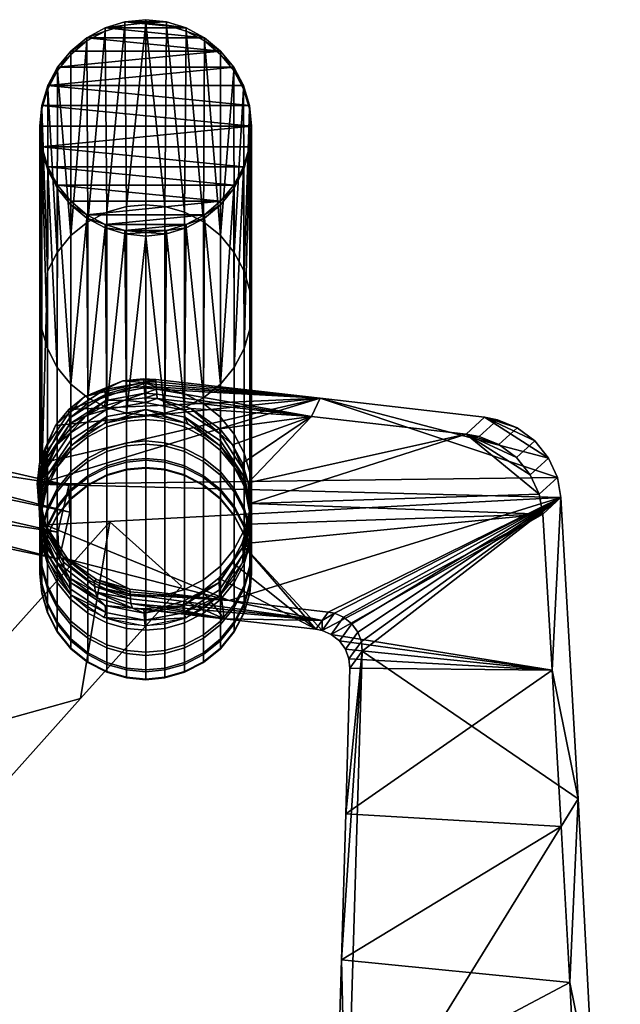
# Model space of a CAD drawing. Header units: millimetres. Extents: x -290 to 290, y -257 to 271.
# Tile 90 of 90: x 224 to 286, y 145 to 248. Entities that reach past the tile are written whole.
import ezdxf

# ---------------------------------------------------------------- set-up
doc = ezdxf.new("R2010")
doc.units = ezdxf.units.MM
for name, color, linetype in [('nozky', 250, 'Continuous'), ('podnoz', 7, 'Continuous'), ('podrucky', 251, 'Continuous')]:
    doc.layers.add(name, color=color, linetype=linetype)

msp = doc.modelspace()

# ---------------------------------------------------------------- meshes
at = {"layer": 'nozky'}
mesh = msp.add_polyface(dxfattribs=at)
corners = [(226.21, 238.66), (226.21, 238.32, 3), (226.83, 240.38, 3), (226.83, 240.72), (227.84, 242.28, 3), (226, 236.5), (226, 236.15, 3), (229.21, 243.97, 3), (227.84, 242.63), (230.88, 245.7), (230.88, 245.36, 3), (232.78, 246.38, 3), (234.84, 247.36), (234.84, 247.01, 3), (237, 247.23, 3), (232.78, 246.72), (229.21, 244.31), (230.88, 226.95, 3), (229.21, 228.34, 3), (230.88, 227.3), (229.21, 228.69), (227.84, 230.03, 3), (227.84, 230.37), (226.83, 231.93, 3), (226.83, 232.28), (226.21, 233.99, 3), (226.21, 234.34), (237, 247.57), (247.17, 232.28), (246.16, 230.37), (226.83, 232.28), (247.79, 234.34), (226.21, 234.34), (241.22, 246.72), (232.78, 246.72), (234.84, 247.36), (243.12, 245.7), (230.88, 245.7), (244.79, 244.31), (229.21, 244.31), (227.84, 242.63), (246.16, 242.63), (226.83, 240.72), (248, 236.5), (226, 236.5), (226.21, 238.66), (230.88, 227.3), (243.12, 227.3), (232.78, 226.28), (227.84, 230.37), (229.21, 228.69), (244.79, 228.69)]
mesh.append_faces([[corners[k] for k in face] for face in [(0, 1, 2, 2), (3, 2, 4, 4), (5, 6, 1, 1), (7, 8, 4, 4), (9, 10, 11, 11), (12, 13, 14, 14), (13, 15, 11, 11), (10, 16, 7, 7), (17, 18, 19, 19), (20, 18, 21, 21), (22, 21, 23, 23), (24, 23, 25, 25), (6, 26, 25, 25), (2, 3, 0, 0), (8, 3, 4, 4), (8, 7, 16, 16), (10, 9, 16, 16), (15, 13, 12, 12), (27, 12, 14, 14), (11, 15, 9, 9), (18, 20, 19, 19), (6, 5, 26, 26), (24, 25, 26, 26), (23, 24, 22, 22), (21, 22, 20, 20), (1, 0, 5, 5), (28, 29, 30, 30), (31, 28, 32, 32), (33, 34, 35, 35), (34, 36, 37, 37), (38, 39, 37, 37), (40, 41, 42, 42), (38, 40, 39, 39), (43, 44, 45, 45), (46, 47, 48, 48), (49, 30, 29, 29), (50, 49, 51, 51), (28, 30, 32, 32), (43, 32, 44, 44)]])
mesh = msp.add_polyface(dxfattribs=at)
corners = [(247.79, 238.32, 3), (248, 236.15, 3), (248, 236.5), (247.17, 240.38, 3), (247.79, 238.66), (244.79, 243.97, 3), (246.16, 242.28, 3), (246.16, 242.63), (241.22, 246.38, 3), (243.12, 245.36, 3), (243.12, 245.7), (244.79, 244.31), (239.16, 247.01, 3), (239.16, 247.36), (237, 247.23, 3), (247.17, 240.72), (246.16, 230.03, 3), (244.79, 228.34, 3), (244.79, 228.69), (246.16, 230.37), (247.17, 231.93, 3), (247.17, 232.28), (247.79, 233.99, 3), (247.79, 234.34), (243.12, 227.3), (243.12, 226.95, 3), (241.22, 246.72), (237, 247.57), (247.17, 240.72), (247.79, 238.66), (226.83, 240.72), (226.21, 234.34), (248, 236.5), (247.79, 234.34), (246.16, 242.63), (232.78, 246.72), (241.22, 246.72), (243.12, 245.7), (244.79, 244.31), (230.88, 245.7), (227.84, 242.63), (226.21, 238.66), (244.79, 228.69), (227.84, 230.37), (246.16, 230.37), (243.12, 227.3), (230.88, 227.3), (234.84, 247.36), (239.16, 247.36), (229.21, 228.69), (237, 247.57)]
mesh.append_faces([[corners[k] for k in face] for face in [(0, 1, 2, 2), (3, 0, 4, 4), (5, 6, 7, 7), (8, 9, 10, 10), (9, 5, 11, 11), (12, 13, 14, 14), (6, 3, 15, 15), (16, 17, 18, 18), (19, 20, 16, 16), (20, 21, 22, 22), (22, 23, 1, 1), (24, 17, 25, 25), (26, 12, 8, 8), (4, 15, 3, 3), (7, 6, 15, 15), (5, 7, 11, 11), (0, 2, 4, 4), (27, 14, 13, 13), (11, 10, 9, 9), (26, 8, 10, 10), (13, 12, 26, 26), (21, 20, 19, 19), (23, 22, 21, 21), (1, 23, 2, 2), (19, 16, 18, 18), (24, 18, 17, 17), (28, 29, 30, 30), (31, 32, 33, 33), (28, 30, 34, 34), (35, 36, 37, 37), (37, 38, 39, 39), (34, 40, 38, 38), (32, 41, 29, 29), (42, 43, 44, 44), (45, 46, 42, 42), (36, 47, 48, 48), (41, 30, 29, 29), (46, 49, 42, 42), (48, 47, 50, 50)]])
mesh = msp.add_polyface(dxfattribs=at)
corners = [(237, 225.43), (239.16, 225.3, 3), (237, 225.08, 3), (239.16, 225.64), (241.22, 225.93, 3), (234.84, 225.3, 3), (234.84, 225.64), (232.78, 225.93, 3), (230.88, 226.95, 3), (232.78, 226.28), (241.22, 226.28), (243.12, 226.95, 3), (243.12, 227.3), (230.88, 227.3), (241.22, 226.28), (239.16, 225.64), (234.84, 225.64), (237, 225.43), (243.12, 227.3), (232.78, 226.28), (196.79, -226.48), (195.77, -228.45), (195.77, -228.45, 3), (196.79, -226.48, 3), (199.98, -223.29), (198.22, -224.72), (198.22, -224.72, 3), (199.98, -223.29, 3), (204, -221.68), (201.95, -222.27), (201.95, -222.27, 3), (204, -221.68, 3), (208, -221.68), (206, -221.5), (206, -221.5, 3), (208, -221.68, 3), (212.02, -223.29), (210.05, -222.27), (210.05, -222.27, 3), (212.02, -223.29, 3), (215.21, -226.48), (213.78, -224.72), (213.78, -224.72, 3), (215.21, -226.48, 3), (216.23, -228.45), (216.23, -228.45, 3), (215.21, -226.48), (216.23, -228.45), (216.82, -230.5), (210.05, -222.27), (213.78, -224.72), (201.95, -222.27), (212.02, -223.29), (208, -221.68), (204, -221.68), (206, -221.5), (198.22, -224.72), (199.98, -223.29), (195.77, -228.45), (195.18, -230.5), (196.79, -226.48)]
mesh.append_faces([[corners[k] for k in face] for face in [(0, 1, 2, 2), (3, 4, 1, 1), (0, 2, 5, 5), (6, 5, 7, 7), (8, 9, 7, 7), (4, 10, 11, 11), (1, 0, 3, 3), (12, 11, 10, 10), (3, 10, 4, 4), (7, 9, 6, 6), (8, 13, 9, 9), (5, 6, 0, 0), (14, 15, 16, 16), (15, 17, 16, 16), (18, 14, 19, 19), (19, 14, 16, 16), (20, 21, 22, 23), (24, 25, 26, 27), (28, 29, 30, 31), (29, 24, 27, 30), (25, 20, 23, 26), (32, 33, 34, 35), (36, 37, 38, 39), (37, 32, 35, 38), (40, 41, 42, 43), (44, 40, 43, 45), (41, 36, 39, 42), (33, 28, 31, 34), (46, 47, 48, 48), (49, 50, 46, 46), (49, 46, 51, 51), (49, 52, 50, 50), (51, 53, 49, 49), (54, 55, 53, 53), (51, 56, 57, 57), (56, 51, 58, 58), (58, 51, 59, 59), (60, 56, 58, 58), (54, 53, 51, 51)]])
at = {"layer": 'podnoz'}
mesh = msp.add_polyface(dxfattribs=at)
corners = [(232.95, 203, 567.36), (230.98, 201.98, 567.43), (230.98, 204.67, 601.15), (232.95, 205.68, 601.05), (235, 203.58, 567.33), (235, 206.27, 601), (237, 203.77, 567.31), (237, 206.45, 600.98), (237, 201.95, 533.58), (235, 201.77, 533.59), (232.95, 205.23, 364.79), (230.98, 204.21, 364.7), (230.98, 201.65, 398.43), (232.95, 202.67, 398.49), (235, 205.82, 364.84), (235, 203.26, 398.53), (230.98, 207.65, 331.05), (229.22, 206.23, 330.89), (229.22, 202.79, 364.58), (235, 209.25, 331.24), (232.95, 208.66, 331.17), (227.79, 204.48, 330.69), (227.79, 201.04, 364.42), (229.22, 225.13, 166.76), (227.79, 223.38, 166.56), (230.98, 226.55, 166.92), (235, 228.15, 167.11), (232.95, 227.56, 167.04), (226.83, 240.38, 3), (226.77, 221.42, 166.33), (230.88, 245.36, 3), (232.78, 246.38, 3), (227.84, 242.28, 3), (234.84, 247.01, 3), (229.21, 243.97, 3), (237, 247.23, 3), (232.78, 225.93, 3), (232.95, 207.24, 164.7), (230.98, 208.25, 164.82), (230.88, 226.95, 3), (229.22, 209.67, 164.98), (227.79, 211.42, 165.18), (227.84, 230.03, 3), (234.84, 225.3, 3), (235, 206.65, 164.63), (237, 225.08, 3), (229.21, 228.34, 3), (226.83, 231.93, 3)]
mesh.append_faces([[corners[k] for k in face] for face in [(0, 1, 2, 3), (4, 0, 3, 5), (6, 4, 5, 7), (8, 9, 4, 6), (10, 11, 12, 13), (14, 10, 13, 15), (11, 16, 17, 18), (14, 19, 20, 10), (10, 20, 16, 11), (18, 17, 21, 22), (17, 23, 24, 21), (16, 25, 23, 17), (19, 26, 27, 20), (20, 27, 25, 16), (28, 29, 24, 24), (30, 23, 25, 25), (31, 25, 27, 27), (23, 32, 24, 24), (26, 33, 27, 27), (32, 28, 24, 24), (34, 32, 23, 23), (25, 31, 30, 30), (31, 27, 33, 33), (26, 35, 33, 33), (34, 23, 30, 30), (36, 37, 38, 38), (39, 38, 40, 40), (41, 42, 40, 40), (37, 43, 44, 44), (45, 44, 43, 43), (43, 37, 36, 36), (36, 38, 39, 39), (40, 42, 46, 46), (46, 39, 40, 40), (41, 47, 42, 42)]])
mesh = msp.add_polyface(dxfattribs=at)
corners = [(237, 209.43, 331.26), (237, 228.33, 167.13), (235, 228.15, 167.11), (235, 209.25, 331.24), (241.05, 208.66, 331.17), (241.05, 227.56, 167.04), (239, 228.15, 167.11), (239, 209.25, 331.24), (243.02, 207.65, 331.05), (243.02, 226.55, 166.92), (237, 247.23, 3), (239.16, 247.01, 3), (241.22, 246.38, 3), (244.78, 206.23, 330.89), (244.78, 225.13, 166.76), (246.21, 204.48, 330.69), (246.21, 223.38, 166.56), (246.16, 242.28, 3), (247.79, 238.32, 3), (247.23, 221.42, 166.33), (247.82, 219.39, 166.1), (248, 236.15, 3), (248, 217.4, 165.87), (247.17, 240.38, 3), (243.12, 245.36, 3), (247.82, 215.41, 165.64), (247.79, 233.99, 3), (246.16, 230.03, 3), (246.21, 211.42, 165.18), (244.78, 209.67, 164.98), (247.23, 213.38, 165.41), (247.17, 231.93, 3), (244.79, 228.34, 3), (244.79, 243.97, 3), (243.12, 226.95, 3), (243.02, 208.25, 164.82), (241.22, 225.93, 3), (241.05, 207.24, 164.7), (239.16, 225.3, 3), (237, 225.08, 3), (239, 206.65, 164.63)]
mesh.append_faces([[corners[k] for k in face] for face in [(0, 1, 2, 3), (4, 5, 6, 7), (8, 9, 5, 4), (7, 6, 1, 0), (10, 2, 1, 1), (11, 6, 5, 5), (12, 5, 9, 9), (13, 14, 9, 8), (6, 10, 1, 1), (14, 13, 15, 16), (17, 14, 16, 16), (18, 19, 20, 20), (21, 20, 22, 22), (19, 23, 16, 16), (14, 24, 9, 9), (21, 22, 25, 25), (26, 21, 25, 25), (21, 18, 20, 20), (27, 28, 29, 29), (30, 28, 31, 31), (32, 27, 29, 29), (28, 27, 31, 31), (30, 31, 26, 26), (26, 25, 30, 30), (11, 10, 6, 6), (5, 12, 11, 11), (17, 16, 23, 23), (18, 23, 19, 19), (24, 14, 33, 33), (17, 33, 14, 14), (12, 9, 24, 24), (34, 29, 35, 35), (36, 37, 38, 38), (39, 38, 40, 40), (34, 35, 36, 36), (34, 32, 29, 29)]])
mesh = msp.add_polyface(dxfattribs=at)
corners = [(226.77, 196.83, 567.78), (226.18, 194.79, 567.91), (226.18, 197.49, 601.81), (226.77, 199.53, 601.63), (227.79, 198.8, 567.65), (227.79, 201.49, 601.44), (226.77, 188.75, 568.32), (227.79, 186.78, 568.45), (227.79, 189.51, 602.56), (226.77, 191.47, 602.37), (226.18, 190.79, 568.18), (226.18, 193.51, 602.19), (226.77, 195.01, 533.87), (226.18, 192.96, 533.95), (227.79, 196.98, 533.79), (226.18, 188.96, 534.11), (226.77, 186.92, 534.2), (226.77, 194.06, 499.92), (226.18, 192.01, 499.95), (227.79, 196.03, 499.89), (226.18, 188.01, 500.01), (226.77, 185.96, 500.04), (226.77, 194, 465.97), (226.18, 191.95, 465.94), (227.79, 195.97, 465.99), (226.77, 194.81, 432.02), (226.18, 192.76, 431.94), (227.79, 196.78, 432.09), (226.18, 188.76, 431.8), (226.77, 186.72, 431.72), (226.77, 185.9, 465.88), (226.18, 187.95, 465.9), (226.77, 196.5, 398.1), (226.18, 194.46, 397.98), (227.79, 198.47, 398.23), (226.18, 190.47, 397.72), (226.77, 188.42, 397.6), (226.77, 199.07, 364.25), (226.18, 197.04, 364.06), (227.79, 201.04, 364.42), (226.77, 191.01, 363.53), (227.79, 189.05, 363.35), (227.79, 186.46, 397.47), (226.18, 193.05, 363.71), (227.79, 204.48, 330.69), (226.77, 202.52, 330.46), (226.18, 200.49, 330.23), (226.18, 196.51, 329.77), (226.77, 194.48, 329.54), (227.79, 192.52, 329.31), (226.77, 221.42, 166.33), (227.79, 223.38, 166.56), (226.21, 238.32, 3), (226.77, 213.38, 165.41), (227.79, 211.42, 165.18), (226.18, 215.41, 165.64), (226.83, 240.38, 3), (226.83, 231.93, 3), (226.21, 233.99, 3)]
mesh.append_faces([[corners[k] for k in face] for face in [(0, 1, 2, 3), (4, 0, 3, 5), (6, 7, 8, 9), (10, 6, 9, 11), (12, 13, 1, 0), (14, 12, 0, 4), (15, 16, 6, 10), (17, 18, 13, 12), (19, 17, 12, 14), (20, 21, 16, 15), (22, 23, 18, 17), (24, 22, 17, 19), (25, 26, 23, 22), (27, 25, 22, 24), (28, 29, 30, 31), (32, 33, 26, 25), (34, 32, 25, 27), (35, 36, 29, 28), (37, 38, 33, 32), (39, 37, 32, 34), (40, 41, 42, 36), (43, 40, 36, 35), (39, 44, 45, 37), (37, 45, 46, 38), (43, 47, 48, 40), (40, 48, 49, 41), (50, 46, 45, 45), (44, 51, 50, 45), (46, 50, 52, 52), (48, 53, 54, 49), (47, 55, 53, 48), (56, 52, 50, 50), (57, 54, 53, 53), (58, 53, 55, 55), (57, 53, 58, 58)]])
mesh = msp.add_polyface(dxfattribs=at)
corners = [(165.27, 205.92, 555.55), (165.32, 204.63, 534.59), (201.64, 198.3, 567.17), (227.99, 191.49, 554.61), (201.55, 200.29, 599.49), (227.87, 194.29, 599.93), (202.67, 205.16, 599.2), (201.55, 200.29, 599.49), (227.87, 194.29, 599.93), (228.99, 199.15, 599.63), (202.75, 203.17, 566.87), (201.64, 198.3, 567.17), (201.55, 200.29, 599.49), (202.67, 205.16, 599.2), (166.39, 210.79, 555.25), (165.27, 205.92, 555.55), (201.64, 198.3, 567.17), (202.75, 203.17, 566.87), (166.44, 209.5, 534.29), (165.32, 204.63, 534.59), (165.27, 205.92, 555.55), (166.39, 210.79, 555.25), (229.11, 196.36, 554.31), (227.99, 191.49, 554.61), (165.32, 204.63, 534.59), (166.44, 209.5, 534.29), (166.39, 210.79, 555.25), (202.75, 203.17, 566.87), (166.44, 209.5, 534.29), (229.11, 196.36, 554.31), (202.67, 205.16, 599.2), (228.99, 199.15, 599.63), (226.18, 194.79, 567.91), (226, 192.79, 568.05), (226, 195.5, 602), (226.18, 197.49, 601.81), (226.18, 190.79, 568.18), (226.18, 193.51, 602.19), (226.18, 192.96, 533.95), (226, 190.96, 534.03), (226.18, 188.96, 534.11), (226.18, 192.01, 499.95), (226, 190.01, 499.98), (226.18, 188.01, 500.01), (226.18, 191.95, 465.94), (226, 189.95, 465.92), (226.18, 187.95, 465.9), (226.18, 192.76, 431.94), (226, 190.76, 431.87), (226.18, 188.76, 431.8), (226.18, 194.46, 397.98), (226, 192.46, 397.85), (226.18, 190.47, 397.72), (226.18, 197.04, 364.06), (226, 195.04, 363.89), (226.18, 193.05, 363.71), (226.18, 200.49, 330.23), (226, 198.5, 330), (226.18, 196.51, 329.77), (226, 217.4, 165.87), (226.21, 238.32, 3), (226.18, 215.41, 165.64), (226, 236.15, 3), (226.21, 233.99, 3)]
mesh.append_faces([[corners[k] for k in face] for face in [(0, 1, 2, 2), (3, 2, 1, 1), (4, 2, 5, 5), (3, 5, 2, 2), (6, 7, 8, 9), (10, 11, 12, 13), (14, 15, 16, 17), (18, 19, 20, 21), (22, 23, 24, 25), (26, 27, 28, 28), (29, 28, 27, 27), (30, 31, 27, 27), (29, 27, 31, 31), (32, 33, 34, 35), (33, 36, 37, 34), (38, 39, 33, 32), (39, 40, 36, 33), (41, 42, 39, 38), (42, 43, 40, 39), (44, 45, 42, 41), (45, 46, 43, 42), (47, 48, 45, 44), (48, 49, 46, 45), (50, 51, 48, 47), (51, 52, 49, 48), (53, 54, 51, 50), (54, 55, 52, 51), (53, 56, 57, 54), (54, 57, 58, 55), (59, 57, 56, 56), (59, 56, 60, 60), (57, 59, 61, 58), (62, 59, 60, 60), (62, 61, 59, 59), (62, 63, 61, 61)]])
mesh = msp.add_polyface(dxfattribs=at)
corners = [(239, 203.58, 567.33), (237, 203.77, 567.31), (237, 206.45, 600.98), (239, 206.27, 601), (241.05, 203, 567.36), (241.05, 205.68, 601.05), (243.02, 201.98, 567.43), (243.02, 204.67, 601.15), (244.78, 200.55, 567.53), (244.78, 203.24, 601.28), (239, 201.77, 533.59), (237, 201.95, 533.58), (241.05, 201.18, 533.62), (243.02, 200.16, 533.66), (239, 200.83, 499.82), (237, 201.01, 499.82), (239, 201.57, 432.27), (237, 201.76, 432.28), (237, 200.95, 466.04), (239, 200.76, 466.04), (239, 203.26, 398.53), (237, 203.44, 398.54), (241.05, 202.67, 398.49), (241.05, 200.99, 432.25), (243.02, 201.65, 398.43), (243.02, 199.97, 432.21), (237, 206, 364.86), (235, 205.82, 364.84), (235, 203.26, 398.53), (239, 205.82, 364.84), (241.05, 205.23, 364.79), (243.02, 204.21, 364.7), (244.78, 202.79, 364.58), (244.78, 200.23, 398.34), (239, 209.25, 331.24), (237, 209.43, 331.26), (243.02, 207.65, 331.05), (241.05, 208.66, 331.17), (246.21, 201.04, 364.42), (246.21, 204.48, 330.69), (244.78, 206.23, 330.89), (247.23, 199.07, 364.25), (247.23, 202.52, 330.46), (235, 209.25, 331.24), (247.23, 221.42, 166.33), (246.21, 223.38, 166.56), (247.82, 200.49, 330.23), (247.82, 219.39, 166.1), (247.82, 196.51, 329.77), (247.82, 215.41, 165.64), (248, 217.4, 165.87), (248, 198.5, 330), (247.23, 194.48, 329.54), (247.23, 213.38, 165.41), (244.78, 190.77, 329.11), (244.78, 209.67, 164.98), (246.21, 211.42, 165.18), (246.21, 192.52, 329.31), (241.22, 225.93, 3), (243.02, 208.25, 164.82), (241.05, 207.24, 164.7), (237, 225.08, 3), (239, 206.65, 164.63), (237, 206.47, 164.61), (235, 206.65, 164.63), (239.16, 225.3, 3)]
mesh.append_faces([[corners[k] for k in face] for face in [(0, 1, 2, 3), (4, 0, 3, 5), (6, 4, 5, 7), (8, 6, 7, 9), (10, 11, 1, 0), (12, 10, 0, 4), (13, 12, 4, 6), (14, 15, 11, 10), (16, 17, 18, 19), (20, 21, 17, 16), (22, 20, 16, 23), (24, 22, 23, 25), (26, 27, 28, 21), (29, 26, 21, 20), (30, 29, 20, 22), (31, 30, 22, 24), (32, 31, 24, 33), (29, 34, 35, 26), (31, 36, 37, 30), (30, 37, 34, 29), (38, 39, 40, 32), (41, 42, 39, 38), (32, 40, 36, 31), (26, 35, 43, 27), (42, 44, 45, 39), (46, 47, 44, 42), (48, 49, 50, 51), (52, 53, 49, 48), (51, 50, 47, 46), (54, 55, 56, 57), (57, 56, 53, 52), (58, 59, 60, 60), (61, 62, 63, 63), (61, 63, 64, 64), (62, 65, 60, 60)]])
mesh = msp.add_polyface(dxfattribs=at)
corners = [(228.99, 199.15, 599.63), (227.87, 194.29, 599.93), (227.99, 191.49, 554.61), (229.11, 196.36, 554.31), (229.22, 200.55, 567.53), (227.79, 198.8, 567.65), (227.79, 201.49, 601.44), (229.22, 203.24, 601.28), (230.98, 201.98, 567.43), (230.98, 204.67, 601.15), (229.22, 198.73, 533.72), (227.79, 196.98, 533.79), (230.98, 200.16, 533.66), (232.95, 201.18, 533.62), (232.95, 203, 567.36), (235, 201.77, 533.59), (235, 203.58, 567.33), (229.22, 197.79, 499.87), (227.79, 196.03, 499.89), (230.98, 199.22, 499.85), (232.95, 200.24, 499.83), (235, 200.83, 499.82), (237, 201.01, 499.82), (237, 201.95, 533.58), (229.22, 197.73, 466.01), (227.79, 195.97, 465.99), (230.98, 199.15, 466.02), (232.95, 200.17, 466.04), (235, 200.76, 466.04), (237, 200.95, 466.04), (229.22, 198.54, 432.16), (227.79, 196.78, 432.09), (230.98, 199.97, 432.21), (232.95, 200.99, 432.25), (235, 201.57, 432.27), (237, 201.76, 432.28), (229.22, 200.23, 398.34), (227.79, 198.47, 398.23), (230.98, 201.65, 398.43), (232.95, 202.67, 398.49), (235, 203.26, 398.53), (237, 203.44, 398.54), (229.22, 202.79, 364.58), (227.79, 201.04, 364.42), (230.98, 204.21, 364.7), (227.79, 189.05, 363.35), (227.79, 192.52, 329.31), (229.22, 190.77, 329.11), (229.22, 187.29, 363.2), (230.98, 189.35, 328.95), (230.98, 185.87, 363.07), (232.95, 188.34, 328.83), (232.95, 207.24, 164.7), (235, 206.65, 164.63), (235, 187.75, 328.76), (230.98, 208.25, 164.82), (229.22, 209.67, 164.98), (227.79, 211.42, 165.18)]
mesh.append_faces([[corners[k] for k in face] for face in [(0, 1, 2, 3), (4, 5, 6, 7), (8, 4, 7, 9), (10, 11, 5, 4), (12, 10, 4, 8), (13, 12, 8, 14), (15, 13, 14, 16), (17, 18, 11, 10), (19, 17, 10, 12), (20, 19, 12, 13), (21, 20, 13, 15), (22, 21, 15, 23), (24, 25, 18, 17), (26, 24, 17, 19), (27, 26, 19, 20), (28, 27, 20, 21), (29, 28, 21, 22), (30, 31, 25, 24), (32, 30, 24, 26), (33, 32, 26, 27), (34, 33, 27, 28), (35, 34, 28, 29), (36, 37, 31, 30), (38, 36, 30, 32), (39, 38, 32, 33), (40, 39, 33, 34), (41, 40, 34, 35), (42, 43, 37, 36), (44, 42, 36, 38), (45, 46, 47, 48), (48, 47, 49, 50), (51, 52, 53, 54), (49, 55, 52, 51), (47, 56, 55, 49), (46, 57, 56, 47)]])
mesh = msp.add_polyface(dxfattribs=at)
corners = [(246.21, 198.8, 567.65), (244.78, 200.55, 567.53), (244.78, 203.24, 601.28), (246.21, 201.49, 601.44), (247.23, 196.83, 567.78), (247.23, 199.53, 601.63), (247.82, 194.79, 567.91), (247.82, 197.49, 601.81), (244.78, 198.73, 533.72), (243.02, 200.16, 533.66), (243.02, 201.98, 567.43), (246.21, 196.98, 533.79), (247.23, 195.01, 533.87), (241.05, 200.24, 499.83), (239, 200.83, 499.82), (239, 201.77, 533.59), (241.05, 201.18, 533.62), (243.02, 199.22, 499.85), (244.78, 197.79, 499.87), (246.21, 196.03, 499.89), (247.23, 194.06, 499.92), (239, 200.76, 466.04), (237, 200.95, 466.04), (237, 201.01, 499.82), (241.05, 200.17, 466.04), (243.02, 199.15, 466.02), (244.78, 197.73, 466.01), (246.21, 195.97, 465.99), (241.05, 200.99, 432.25), (239, 201.57, 432.27), (243.02, 199.97, 432.21), (244.78, 198.54, 432.16), (246.21, 196.78, 432.09), (247.23, 194.81, 432.02), (247.23, 194, 465.97), (244.78, 200.23, 398.34), (243.02, 201.65, 398.43), (246.21, 198.47, 398.23), (247.23, 196.5, 398.1), (246.21, 201.04, 364.42), (244.78, 202.79, 364.58), (247.23, 199.07, 364.25), (247.82, 197.04, 364.06), (247.82, 194.46, 397.98), (247.82, 200.49, 330.23), (247.23, 202.52, 330.46), (247.82, 193.05, 363.71), (247.82, 196.51, 329.77), (248, 198.5, 330), (248, 195.04, 363.89), (243.02, 189.35, 328.95), (243.02, 208.25, 164.82), (244.78, 209.67, 164.98), (244.78, 190.77, 329.11), (239, 187.75, 328.76), (239, 206.65, 164.63), (241.05, 207.24, 164.7), (241.05, 188.34, 328.83), (237, 187.57, 328.74), (237, 206.47, 164.61), (235, 187.75, 328.76), (235, 206.65, 164.63)]
mesh.append_faces([[corners[k] for k in face] for face in [(0, 1, 2, 3), (4, 0, 3, 5), (6, 4, 5, 7), (8, 9, 10, 1), (11, 8, 1, 0), (12, 11, 0, 4), (13, 14, 15, 16), (17, 13, 16, 9), (18, 17, 9, 8), (19, 18, 8, 11), (20, 19, 11, 12), (21, 22, 23, 14), (24, 21, 14, 13), (25, 24, 13, 17), (26, 25, 17, 18), (27, 26, 18, 19), (28, 29, 21, 24), (30, 28, 24, 25), (31, 30, 25, 26), (32, 31, 26, 27), (33, 32, 27, 34), (35, 36, 30, 31), (37, 35, 31, 32), (38, 37, 32, 33), (39, 40, 35, 37), (41, 39, 37, 38), (42, 41, 38, 43), (42, 44, 45, 41), (46, 47, 48, 49), (49, 48, 44, 42), (50, 51, 52, 53), (54, 55, 56, 57), (58, 59, 55, 54), (57, 56, 51, 50), (60, 61, 59, 58)]])
mesh = msp.add_polyface(dxfattribs=at)
corners = [(248, 192.79, 568.05), (247.82, 194.79, 567.91), (247.82, 197.49, 601.81), (248, 195.5, 602), (247.82, 190.79, 568.18), (247.82, 193.51, 602.19), (247.23, 188.75, 568.32), (247.23, 191.47, 602.37), (246.21, 186.78, 568.45), (246.21, 189.51, 602.56), (247.82, 192.96, 533.95), (247.23, 195.01, 533.87), (247.23, 196.83, 567.78), (248, 190.96, 534.03), (247.82, 188.96, 534.11), (247.23, 186.92, 534.2), (247.82, 192.01, 499.95), (247.23, 194.06, 499.92), (248, 190.01, 499.98), (247.82, 188.01, 500.01), (247.23, 185.96, 500.04), (247.23, 194, 465.97), (246.21, 195.97, 465.99), (246.21, 196.03, 499.89), (247.82, 191.95, 465.94), (248, 189.95, 465.92), (247.82, 187.95, 465.9), (247.82, 192.76, 431.94), (247.23, 194.81, 432.02), (248, 190.76, 431.87), (247.82, 188.76, 431.8), (247.23, 186.72, 431.72), (247.23, 185.9, 465.88), (247.82, 194.46, 397.98), (247.23, 196.5, 398.1), (248, 192.46, 397.85), (247.82, 190.47, 397.72), (247.23, 188.42, 397.6), (248, 195.04, 363.89), (247.82, 197.04, 364.06), (247.82, 193.05, 363.71), (247.23, 191.01, 363.53), (246.21, 189.05, 363.35), (246.21, 186.46, 397.47), (246.21, 192.52, 329.31), (247.23, 194.48, 329.54), (247.82, 196.51, 329.77), (243.02, 185.87, 363.07), (243.02, 189.35, 328.95), (244.78, 190.77, 329.11), (244.78, 187.29, 363.2), (233.28, 195.37, 404.64), (240.72, 188.69, 392.79), (240.72, 188.69, 380.22), (233.28, 195.37, 379.49), (240.72, 188.69, 405.36), (233.28, 195.37, 404.64), (230.23, 177.01, 406.6), (240.72, 188.69, 405.36)]
mesh.append_faces([[corners[k] for k in face] for face in [(0, 1, 2, 3), (4, 0, 3, 5), (6, 4, 5, 7), (8, 6, 7, 9), (10, 11, 12, 1), (13, 10, 1, 0), (14, 13, 0, 4), (15, 14, 4, 6), (16, 17, 11, 10), (18, 16, 10, 13), (19, 18, 13, 14), (20, 19, 14, 15), (21, 22, 23, 17), (24, 21, 17, 16), (25, 24, 16, 18), (26, 25, 18, 19), (27, 28, 21, 24), (29, 27, 24, 25), (30, 29, 25, 26), (31, 30, 26, 32), (33, 34, 28, 27), (35, 33, 27, 29), (36, 35, 29, 30), (37, 36, 30, 31), (38, 39, 33, 35), (40, 38, 35, 36), (41, 40, 36, 37), (42, 41, 37, 43), (42, 44, 45, 41), (41, 45, 46, 40), (47, 48, 49, 50), (50, 49, 44, 42), (51, 52, 53, 54), (51, 55, 52, 52), (56, 57, 58, 58)]])
mesh = msp.add_polyface(dxfattribs=at)
corners = [(237, 179.97, 534.48), (239, 180.15, 534.47), (239, 182, 568.77), (237, 181.81, 568.78), (235, 180.15, 534.47), (235, 182, 568.77), (241.05, 179.79, 500.14), (243.02, 180.81, 500.12), (243.02, 181.76, 534.41), (241.05, 180.74, 534.45), (239, 179.2, 500.15), (237, 179.01, 500.15), (235, 179.2, 500.15), (232.95, 179.79, 500.14), (232.95, 180.74, 534.45), (230.98, 180.81, 500.12), (230.98, 181.76, 534.41), (241.05, 179.72, 465.81), (243.02, 180.74, 465.82), (239, 179.13, 465.8), (237, 178.95, 465.8), (235, 179.13, 465.8), (232.95, 179.72, 465.81), (230.98, 180.74, 465.82), (241.05, 180.54, 431.49), (243.02, 181.56, 431.53), (239, 179.96, 431.47), (237, 179.77, 431.46), (235, 179.96, 431.47), (232.95, 180.54, 431.49), (230.98, 181.56, 431.53), (239, 181.67, 397.17), (241.05, 182.26, 397.21), (237, 181.48, 397.16), (235, 181.67, 397.17), (219.74, 165.32, 382.68), (230.23, 177.01, 381.47), (230.23, 177.01, 406.6), (219.74, 165.32, 407.81), (212.3, 172, 407.12), (216.01, 160.31, 408.32), (219.74, 165.32, 407.81), (230.23, 177.01, 406.6), (209.74, 168.87, 407.45), (207.48, 165.53, 407.79), (212.3, 172, 381.99), (233.28, 195.37, 379.49), (230.23, 177.01, 381.47), (219.74, 165.32, 382.68), (216.01, 160.31, 383.19), (209.74, 168.87, 382.32), (212.3, 172, 381.99), (209.74, 168.87, 382.32), (209.74, 168.87, 407.45), (212.3, 172, 407.12), (207.48, 165.53, 382.66), (207.48, 165.53, 407.79)]
mesh.append_faces([[corners[k] for k in face] for face in [(0, 1, 2, 3), (4, 0, 3, 5), (6, 7, 8, 9), (10, 6, 9, 1), (11, 10, 1, 0), (12, 11, 0, 4), (13, 12, 4, 14), (15, 13, 14, 16), (17, 18, 7, 6), (19, 17, 6, 10), (20, 19, 10, 11), (21, 20, 11, 12), (22, 21, 12, 13), (23, 22, 13, 15), (24, 25, 18, 17), (26, 24, 17, 19), (27, 26, 19, 20), (28, 27, 20, 21), (29, 28, 21, 22), (30, 29, 22, 23), (31, 32, 24, 26), (33, 31, 26, 27), (34, 33, 27, 28), (35, 36, 37, 37), (35, 37, 38, 38), (39, 40, 41, 41), (42, 39, 41, 41), (40, 39, 43, 43), (44, 40, 43, 43), (45, 46, 47, 47), (45, 48, 49, 49), (47, 48, 45, 45), (49, 50, 45, 45), (51, 52, 53, 54), (52, 55, 56, 53)]])
mesh = msp.add_polyface(dxfattribs=at)
corners = [(235, 182, 568.77), (237, 181.81, 568.78), (237, 184.55, 603.02), (235, 184.73, 603), (232.95, 182.59, 568.73), (232.95, 185.32, 602.95), (230.98, 183.6, 568.66), (230.98, 186.33, 602.85), (229.22, 185.03, 568.56), (229.22, 187.76, 602.72), (227.79, 186.78, 568.45), (227.79, 189.51, 602.56), (232.95, 180.74, 534.45), (235, 180.15, 534.47), (230.98, 181.76, 534.41), (229.22, 183.19, 534.35), (227.79, 184.95, 534.28), (226.77, 186.92, 534.2), (226.77, 188.75, 568.32), (229.22, 182.24, 500.1), (230.98, 180.81, 500.12), (227.79, 183.99, 500.07), (226.77, 185.96, 500.04), (229.22, 182.17, 465.84), (230.98, 180.74, 465.82), (227.79, 183.93, 465.86), (226.77, 185.9, 465.88), (226.18, 187.95, 465.9), (226.18, 188.01, 500.01), (229.22, 182.99, 431.58), (230.98, 181.56, 431.53), (227.79, 184.75, 431.65), (226.77, 186.72, 431.72), (232.95, 182.26, 397.21), (235, 181.67, 397.17), (235, 179.96, 431.47), (232.95, 180.54, 431.49), (230.98, 183.27, 397.27), (229.22, 184.7, 397.36), (227.79, 186.46, 397.47), (226.77, 188.42, 397.6), (232.95, 184.85, 362.98), (235, 184.27, 362.93), (230.98, 185.87, 363.07), (229.22, 187.29, 363.2), (227.79, 189.05, 363.35), (230.98, 189.35, 328.95), (232.95, 188.34, 328.83), (235, 187.75, 328.76), (230.23, 177.01, 406.6), (230.23, 177.01, 381.47), (240.72, 188.69, 392.79), (212.3, 172, 407.12), (230.23, 177.01, 406.6), (233.28, 195.37, 404.64), (233.28, 195.37, 379.49), (240.72, 188.69, 380.22), (230.23, 177.01, 381.47), (233.28, 195.37, 379.49), (212.3, 172, 381.99), (212.3, 172, 407.12), (233.28, 195.37, 404.64)]
mesh.append_faces([[corners[k] for k in face] for face in [(0, 1, 2, 3), (4, 0, 3, 5), (6, 4, 5, 7), (8, 6, 7, 9), (10, 8, 9, 11), (12, 13, 0, 4), (14, 12, 4, 6), (15, 14, 6, 8), (16, 15, 8, 10), (17, 16, 10, 18), (19, 20, 14, 15), (21, 19, 15, 16), (22, 21, 16, 17), (23, 24, 20, 19), (25, 23, 19, 21), (26, 25, 21, 22), (27, 26, 22, 28), (29, 30, 24, 23), (31, 29, 23, 25), (32, 31, 25, 26), (33, 34, 35, 36), (37, 33, 36, 30), (38, 37, 30, 29), (39, 38, 29, 31), (40, 39, 31, 32), (41, 42, 34, 33), (43, 41, 33, 37), (44, 43, 37, 38), (45, 44, 38, 39), (43, 46, 47, 41), (41, 47, 48, 42), (49, 50, 51, 51), (52, 53, 54, 54), (55, 56, 57, 57), (58, 59, 60, 61)]])
mesh = msp.add_polyface(dxfattribs=at)
corners = [(244.78, 185.03, 568.56), (246.21, 186.78, 568.45), (246.21, 189.51, 602.56), (244.78, 187.76, 602.72), (243.02, 183.6, 568.66), (243.02, 186.33, 602.85), (241.05, 182.59, 568.73), (241.05, 185.32, 602.95), (239, 182, 568.77), (239, 184.73, 603), (237, 181.81, 568.78), (237, 184.55, 603.02), (246.21, 184.95, 534.28), (247.23, 186.92, 534.2), (247.23, 188.75, 568.32), (244.78, 183.19, 534.35), (243.02, 181.76, 534.41), (241.05, 180.74, 534.45), (239, 180.15, 534.47), (246.21, 183.99, 500.07), (247.23, 185.96, 500.04), (244.78, 182.24, 500.1), (243.02, 180.81, 500.12), (247.23, 185.9, 465.88), (247.82, 187.95, 465.9), (247.82, 188.01, 500.01), (246.21, 183.93, 465.86), (244.78, 182.17, 465.84), (243.02, 180.74, 465.82), (246.21, 184.75, 431.65), (247.23, 186.72, 431.72), (244.78, 182.99, 431.58), (243.02, 181.56, 431.53), (246.21, 186.46, 397.47), (247.23, 188.42, 397.6), (244.78, 184.7, 397.36), (243.02, 183.27, 397.27), (241.05, 182.26, 397.21), (241.05, 180.54, 431.49), (244.78, 187.29, 363.2), (246.21, 189.05, 363.35), (243.02, 185.87, 363.07), (241.05, 184.85, 362.98), (239, 184.27, 362.93), (239, 181.67, 397.17), (237, 184.09, 362.91), (237, 181.48, 397.16), (235, 184.27, 362.93), (235, 181.67, 397.17), (239, 187.75, 328.76), (241.05, 188.34, 328.83), (243.02, 189.35, 328.95), (235, 187.75, 328.76), (237, 187.57, 328.74), (230.23, 177.01, 381.47), (240.72, 188.69, 380.22), (240.72, 188.69, 392.79), (230.23, 177.01, 406.6), (240.72, 188.69, 405.36)]
mesh.append_faces([[corners[k] for k in face] for face in [(0, 1, 2, 3), (4, 0, 3, 5), (6, 4, 5, 7), (8, 6, 7, 9), (10, 8, 9, 11), (12, 13, 14, 1), (15, 12, 1, 0), (16, 15, 0, 4), (17, 16, 4, 6), (18, 17, 6, 8), (19, 20, 13, 12), (21, 19, 12, 15), (22, 21, 15, 16), (23, 24, 25, 20), (26, 23, 20, 19), (27, 26, 19, 21), (28, 27, 21, 22), (29, 30, 23, 26), (31, 29, 26, 27), (32, 31, 27, 28), (33, 34, 30, 29), (35, 33, 29, 31), (36, 35, 31, 32), (37, 36, 32, 38), (39, 40, 33, 35), (41, 39, 35, 36), (42, 41, 36, 37), (43, 42, 37, 44), (45, 43, 44, 46), (47, 45, 46, 48), (43, 49, 50, 42), (42, 50, 51, 41), (47, 52, 53, 45), (45, 53, 49, 43), (54, 55, 56, 56), (57, 56, 58, 58)]])
at = {"layer": 'podrucky'}
mesh = msp.add_polyface(dxfattribs=at)
corners = [(254.26, 206.33, 622.18), (241.71, 207.15, 621.44), (238.2, 208.17, 621.17), (244.7, 205.03, 621.78), (241.06, 206.26, 608.45), (237.02, 207.05, 608.35), (236.98, 207.78, 616.15), (241.02, 206.99, 616.26), (244.78, 203.8, 608.7), (244.74, 204.53, 616.51), (247.21, 200.08, 609.05), (247.16, 200.81, 616.87), (238.2, 208.17, 621.17), (241.71, 207.15, 621.44), (236.94, 208.24, 621.1), (246.05, 203.36, 622), (244.7, 205.03, 621.78), (244.87, 203.16, 601.29), (241.37, 205.55, 601.07), (247.19, 199.63, 601.62), (237.06, 206.45, 600.98), (226.54, 195.06, 641.56), (280.21, 197.91, 644.3), (225.72, 199.28, 641.25), (225.95, 201.44, 641.12), (255.14, 208.21, 642.24), (229, 207.04, 640.92), (227.61, 205.37, 640.96), (238.04, 210.17, 641.19), (238.06, 209.91, 638.69), (236.78, 210.24, 641.12), (238.04, 210.17, 641.19), (238.1, 209.4, 633.69), (236.85, 209.28, 631.77), (236.81, 209.86, 637.42), (238.08, 209.65, 636.19), (238.12, 209.15, 631.18), (236.9, 208.73, 626.13), (238.16, 208.65, 626.18), (254.26, 206.33, 622.18), (255.14, 208.21, 642.24)]
mesh.append_faces([[corners[k] for k in face] for face in [(0, 1, 2, 2), (0, 3, 1, 1), (4, 5, 6, 7), (8, 4, 7, 9), (10, 8, 9, 11), (7, 12, 13, 13), (6, 14, 12, 12), (15, 9, 16, 16), (16, 9, 13, 13), (7, 13, 9, 9), (9, 15, 11, 11), (6, 12, 7, 7), (4, 8, 17, 17), (8, 10, 17, 17), (5, 4, 18, 18), (17, 10, 19, 19), (17, 18, 4, 4), (20, 5, 18, 18), (21, 22, 23, 23), (24, 23, 25, 25), (26, 27, 25, 25), (26, 25, 28, 28), (29, 30, 31, 31), (32, 33, 34, 34), (34, 35, 32, 32), (33, 32, 36, 36), (29, 35, 34, 34), (33, 36, 37, 37), (14, 37, 38, 38), (37, 36, 38, 38), (38, 12, 14, 14), (38, 39, 12, 12), (39, 38, 36, 36), (40, 32, 35, 35), (40, 29, 31, 31), (40, 35, 29, 29), (40, 36, 32, 32)]])
mesh = msp.add_polyface(dxfattribs=at)
corners = [(232.97, 206.31, 608.38), (229.23, 203.89, 608.57), (229.19, 204.62, 616.38), (232.93, 207.04, 616.19), (237.02, 207.05, 608.35), (236.98, 207.78, 616.15), (230.84, 206.41, 620.93), (232.73, 207.42, 620.94), (234.79, 208.03, 621), (236.94, 208.24, 621.1), (229.15, 205.05, 620.95), (227.78, 203.39, 621.02), (229.23, 203.26, 601.28), (232.75, 205.6, 601.06), (237.06, 206.45, 600.98), (255.14, 208.21, 642.24), (227.61, 205.37, 640.96), (225.95, 201.44, 641.12), (230.68, 208.41, 640.92), (229, 207.04, 640.92), (238.04, 210.17, 641.19), (234.63, 210.03, 641.02), (236.78, 210.24, 641.12), (229.07, 206.13, 632.03), (226.59, 202.44, 632.38), (226.55, 203.01, 638.04), (229.02, 206.7, 637.68), (232.81, 208.54, 631.82), (232.76, 209.11, 637.46), (236.85, 209.28, 631.77), (236.81, 209.86, 637.42), (232.85, 207.98, 626.17), (229.11, 205.57, 626.37), (236.9, 208.73, 626.13), (227.61, 205.37, 640.96), (229, 207.04, 640.92), (230.68, 208.41, 640.92), (234.63, 210.03, 641.02), (236.78, 210.24, 641.12), (238.06, 209.91, 638.69)]
mesh.append_faces([[corners[k] for k in face] for face in [(0, 1, 2, 3), (4, 0, 3, 5), (6, 7, 3, 3), (5, 8, 9, 9), (8, 3, 7, 7), (2, 10, 6, 6), (2, 6, 3, 3), (3, 8, 5, 5), (10, 2, 11, 11), (12, 1, 0, 0), (13, 0, 4, 4), (13, 12, 0, 0), (13, 4, 14, 14), (15, 16, 17, 17), (18, 19, 20, 20), (20, 21, 18, 18), (22, 21, 20, 20), (23, 24, 25, 26), (27, 23, 26, 28), (29, 27, 28, 30), (31, 32, 23, 27), (33, 31, 27, 29), (34, 35, 26, 26), (34, 26, 25, 25), (36, 26, 35, 35), (37, 38, 30, 30), (38, 39, 30, 30), (28, 36, 37, 37), (37, 30, 28, 28), (28, 26, 36, 36), (10, 11, 32, 32), (8, 31, 33, 33), (7, 6, 31, 31), (31, 8, 7, 7), (33, 9, 8, 8), (31, 6, 32, 32), (6, 10, 32, 32)]])
mesh = msp.add_polyface(dxfattribs=at)
corners = [(279.84, 199.98, 644.14), (280.21, 197.91, 644.3), (278.31, 196.17, 624.36), (277.94, 198.24, 624.16), (278.93, 202, 643.94), (277.02, 200.26, 623.93), (277.5, 203.78, 643.74), (275.58, 202.04, 623.69), (275.66, 205.14, 643.55), (273.75, 203.39, 623.48), (273.62, 205.98, 643.38), (271.7, 204.23, 623.29), (270.33, 204.49, 623.2), (272.25, 206.24, 643.29), (254.26, 206.33, 622.18), (247.06, 201.47, 622.21), (246.05, 203.36, 622), (244.7, 205.03, 621.78), (278.31, 196.17, 624.36), (247.65, 195.13, 622.78), (247.87, 197.27, 622.61), (247.67, 199.41, 622.42), (270.33, 204.49, 623.2), (247.01, 193.08, 622.92), (273.75, 203.39, 623.48), (275.58, 202.04, 623.69), (271.7, 204.23, 623.29), (277.94, 198.24, 624.16), (277.02, 200.26, 623.93), (247.95, 196.04, 609.42), (247.21, 200.08, 609.05), (247.16, 200.81, 616.87), (247.91, 196.77, 617.25), (247.67, 199.41, 622.42), (247.87, 197.27, 622.61), (247.06, 201.47, 622.21), (246.05, 203.36, 622), (247.65, 195.13, 622.78), (247.12, 192.74, 617.61), (247.19, 199.63, 601.62), (247.08, 191.11, 602.41), (248, 195.35, 602.01), (225.72, 199.28, 641.25), (279.84, 199.98, 644.14), (255.14, 208.21, 642.24), (275.66, 205.14, 643.55), (272.25, 206.24, 643.29), (277.5, 203.78, 643.74), (273.62, 205.98, 643.38), (278.93, 202, 643.94), (280.21, 197.91, 644.3), (254.26, 206.33, 622.18), (255.14, 208.21, 642.24), (238.12, 209.15, 631.18)]
mesh.append_faces([[corners[k] for k in face] for face in [(0, 1, 2, 3), (4, 0, 3, 5), (6, 4, 5, 7), (8, 6, 7, 9), (10, 8, 9, 11), (10, 11, 12, 13), (14, 15, 16, 16), (16, 17, 14, 14), (18, 19, 20, 20), (20, 21, 22, 22), (23, 19, 18, 18), (14, 21, 15, 15), (22, 21, 14, 14), (22, 24, 25, 25), (24, 22, 26, 26), (27, 20, 22, 22), (20, 27, 18, 18), (28, 22, 25, 25), (28, 27, 22, 22), (29, 30, 31, 32), (33, 34, 32, 32), (33, 31, 35, 35), (31, 36, 35, 35), (31, 33, 32, 32), (37, 32, 34, 34), (38, 32, 37, 37), (29, 39, 30, 30), (40, 41, 29, 29), (39, 29, 41, 41), (42, 43, 44, 44), (45, 46, 47, 47), (45, 48, 46, 46), (44, 49, 46, 46), (43, 42, 50, 50), (46, 49, 47, 47), (49, 44, 43, 43), (12, 51, 52, 13), (51, 53, 52, 52)]])
mesh = msp.add_polyface(dxfattribs=at)
corners = [(226.76, 200.2, 608.88), (225.96, 196.17, 609.23), (225.91, 196.91, 617.06), (226.72, 200.93, 616.7), (229.23, 203.89, 608.57), (229.19, 204.62, 616.38), (226.11, 199.45, 621.26), (226.75, 201.5, 621.12), (227.78, 203.39, 621.02), (225.88, 197.31, 621.42), (226.66, 192.85, 617.44), (226.08, 195.15, 621.61), (226.87, 199.76, 601.6), (229.23, 203.26, 601.28), (226, 195.5, 602), (226.87, 191.23, 602.4), (229.11, 205.57, 626.37), (226.64, 201.88, 626.71), (226.59, 202.44, 632.38), (229.07, 206.13, 632.03), (225.95, 201.44, 641.12), (225.74, 199.03, 638.77), (225.72, 199.28, 641.25), (227.61, 205.37, 640.96), (226.55, 203.01, 638.04), (225.78, 198.52, 633.82), (225.82, 198.03, 628.86), (225.86, 197.55, 623.9), (226.37, 195.27, 638.83), (226.54, 195.06, 641.56), (226.41, 194.69, 633.14), (226.46, 194.13, 627.45)]
mesh.append_faces([[corners[k] for k in face] for face in [(0, 1, 2, 3), (4, 0, 3, 5), (3, 6, 7, 7), (3, 7, 8, 8), (6, 3, 2, 2), (9, 6, 2, 2), (5, 3, 8, 8), (2, 10, 11, 11), (11, 9, 2, 2), (12, 1, 0, 0), (0, 4, 13, 13), (14, 1, 12, 12), (12, 0, 13, 13), (15, 1, 14, 14), (16, 17, 18, 19), (20, 21, 22, 22), (20, 23, 24, 24), (21, 20, 24, 24), (25, 24, 18, 18), (18, 26, 25, 25), (21, 24, 25, 25), (17, 26, 18, 18), (8, 17, 16, 16), (26, 17, 27, 27), (6, 9, 27, 27), (17, 8, 7, 7), (7, 6, 17, 17), (6, 27, 17, 17), (28, 22, 21, 21), (28, 29, 22, 22), (28, 25, 30, 30), (26, 30, 25, 25), (21, 25, 28, 28), (26, 31, 30, 30), (31, 26, 27, 27), (31, 27, 11, 11), (11, 27, 9, 9)]])
mesh = msp.add_polyface(dxfattribs=at)
corners = [(242.92, 188.15, 623.1), (245.18, 185.29, 623.46), (241.02, 187.15, 623.08), (244.6, 189.52, 623.08), (254.71, 184.2, 624.08), (245.98, 191.18, 623.02), (278.31, 196.17, 624.36), (256.3, 183.66, 624.21), (255.35, 184.07, 624.12), (247.01, 193.08, 622.92), (279.29, 179.94, 625.8), (247.16, 192.01, 609.77), (247.95, 196.04, 609.42), (247.91, 196.77, 617.25), (247.12, 192.74, 617.61), (244.69, 188.31, 610.08), (244.65, 189.04, 617.93), (240.94, 185.89, 610.26), (240.9, 186.62, 618.12), (245.98, 191.18, 623.02), (247.01, 193.08, 622.92), (244.6, 189.52, 623.08), (242.92, 188.15, 623.1), (241.02, 187.15, 623.08), (247.65, 195.13, 622.78), (244.69, 187.67, 602.73), (247.08, 191.11, 602.41), (259.07, 183.9, 644.07), (259.44, 182.91, 644.15), (280.21, 197.91, 644.3), (258.44, 184.77, 643.98), (257.6, 185.45, 643.89), (256.64, 185.86, 643.81), (226.54, 195.06, 641.56), (228.9, 191.49, 641.91), (245.68, 187.17, 643.11), (256, 185.98, 643.76), (235.36, 188.35, 642.47), (235.36, 188.35, 642.47), (235.38, 188.09, 640.01), (245.68, 187.17, 643.11), (235.39, 187.84, 637.56), (255.35, 185.09, 633.92), (235.43, 187.35, 632.65), (231.74, 188.07, 628.08), (235.47, 186.86, 627.74), (280.21, 197.91, 644.3), (279.29, 179.94, 625.8), (278.31, 196.17, 624.36)]
mesh.append_faces([[corners[k] for k in face] for face in [(0, 1, 2, 2), (3, 1, 0, 0), (4, 1, 3, 3), (5, 4, 3, 3), (6, 7, 8, 8), (6, 8, 9, 9), (8, 4, 9, 9), (5, 9, 4, 4), (10, 7, 6, 6), (11, 12, 13, 14), (15, 11, 14, 16), (17, 15, 16, 18), (19, 14, 20, 20), (16, 19, 21, 21), (22, 16, 21, 21), (18, 22, 23, 23), (14, 24, 20, 20), (16, 22, 18, 18), (14, 19, 16, 16), (15, 17, 25, 25), (25, 11, 15, 15), (11, 25, 26, 26), (26, 12, 11, 11), (27, 28, 29, 29), (29, 30, 27, 27), (31, 30, 29, 29), (29, 32, 31, 31), (33, 34, 35, 35), (35, 36, 29, 29), (36, 32, 29, 29), (35, 29, 33, 33), (37, 35, 34, 34), (38, 39, 40, 40), (40, 39, 41, 41), (42, 41, 43, 43), (44, 45, 43, 43), (46, 47, 48, 48)]])
mesh = msp.add_polyface(dxfattribs=at)
corners = [(255.35, 185.09, 633.92), (254.71, 184.2, 624.08), (255.35, 184.07, 624.12), (256, 185.98, 643.76), (256.64, 185.86, 643.81), (256.3, 183.66, 624.21), (257.6, 185.45, 643.89), (257.15, 182.99, 624.31), (258.44, 184.77, 643.98), (257.79, 182.11, 624.42), (259.07, 183.9, 644.07), (258.15, 181.13, 624.52), (259.44, 182.91, 644.15), (258.25, 180.15, 624.61), (259.53, 181.93, 644.22), (257.15, 182.99, 624.31), (279.29, 179.94, 625.8), (257.79, 182.11, 624.42), (245.18, 185.29, 623.46), (236.81, 186.32, 622.91), (238.97, 186.53, 623.01), (241.02, 187.15, 623.08), (256.3, 183.66, 624.21), (235.64, 186.38, 622.84), (258.15, 181.13, 624.52), (258.25, 180.15, 624.61), (236.89, 185.14, 610.29), (240.94, 185.89, 610.26), (240.9, 186.62, 618.12), (236.85, 185.87, 618.16), (232.85, 185.93, 610.19), (232.8, 186.66, 618.06), (238.97, 186.53, 623.01), (241.02, 187.15, 623.08), (236.81, 186.32, 622.91), (235.64, 186.38, 622.84), (236.94, 184.55, 603.02), (241.19, 185.37, 602.94), (232.69, 185.42, 602.94), (229.22, 187.76, 602.72), (244.69, 187.67, 602.73), (280.21, 197.91, 644.3), (259.53, 181.93, 644.22), (282, 166.55, 646.47), (259.44, 182.91, 644.15), (245.68, 187.17, 643.11), (235.39, 187.84, 637.56), (245.18, 185.29, 623.46), (235.47, 186.86, 627.74), (235.43, 187.35, 632.65), (282, 166.55, 646.47), (279.29, 179.94, 625.8), (280.21, 197.91, 644.3)]
mesh.append_faces([[corners[k] for k in face] for face in [(0, 1, 2, 2), (3, 0, 4, 4), (4, 0, 2, 2), (4, 2, 5, 6), (6, 5, 7, 8), (8, 7, 9, 10), (10, 9, 11, 12), (12, 11, 13, 14), (15, 16, 17, 17), (18, 19, 20, 20), (20, 21, 18, 18), (22, 16, 15, 15), (18, 23, 19, 19), (17, 16, 24, 24), (24, 16, 25, 25), (26, 27, 28, 29), (30, 26, 29, 31), (32, 28, 33, 33), (32, 34, 29, 29), (34, 35, 29, 29), (28, 32, 29, 29), (29, 35, 31, 31), (36, 37, 26, 26), (27, 26, 37, 37), (38, 36, 26, 26), (39, 38, 30, 30), (38, 26, 30, 30), (27, 37, 40, 40), (41, 42, 43, 43), (41, 44, 42, 42), (0, 3, 45, 45), (46, 0, 45, 45), (47, 1, 0, 0), (0, 48, 47, 47), (0, 49, 48, 48), (47, 48, 35, 35), (50, 51, 52, 52)]])
mesh = msp.add_polyface(dxfattribs=at)
corners = [(229.13, 188.39, 609.94), (232.85, 185.93, 610.19), (232.8, 186.66, 618.06), (229.09, 189.12, 617.8), (226.7, 192.12, 609.59), (226.66, 192.85, 617.44), (225.96, 196.17, 609.23), (225.91, 196.91, 617.06), (235.64, 186.38, 622.84), (232.02, 187.42, 622.56), (229.06, 189.53, 622.22), (227.7, 191.2, 622.02), (226.69, 193.09, 621.81), (226.08, 195.15, 621.61), (229.22, 187.76, 602.72), (226.87, 191.23, 602.4), (228.9, 191.49, 641.91), (231.87, 189.37, 642.21), (235.36, 188.35, 642.47), (228.46, 191.18, 633.51), (231.7, 188.63, 633.79), (231.65, 189.21, 639.5), (228.41, 191.76, 639.21), (226.41, 194.69, 633.14), (226.37, 195.27, 638.83), (228.5, 190.62, 627.81), (231.74, 188.07, 628.08), (226.46, 194.13, 627.45), (231.87, 189.37, 642.21), (235.38, 188.09, 640.01), (235.36, 188.35, 642.47), (228.9, 191.49, 641.91), (235.43, 187.35, 632.65), (235.39, 187.84, 637.56), (226.54, 195.06, 641.56), (235.47, 186.86, 627.74)]
mesh.append_faces([[corners[k] for k in face] for face in [(0, 1, 2, 3), (4, 0, 3, 5), (6, 4, 5, 7), (2, 8, 9, 9), (3, 10, 11, 11), (10, 3, 9, 9), (2, 9, 3, 3), (3, 11, 5, 5), (12, 13, 5, 5), (12, 5, 11, 11), (1, 0, 14, 14), (0, 4, 14, 14), (6, 15, 4, 4), (4, 15, 14, 14), (16, 17, 18, 18), (19, 20, 21, 22), (23, 19, 22, 24), (25, 26, 20, 19), (27, 25, 19, 23), (28, 29, 30, 30), (28, 31, 21, 21), (21, 29, 28, 28), (20, 32, 33, 33), (21, 20, 33, 33), (22, 21, 31, 31), (29, 21, 33, 33), (34, 24, 22, 22), (22, 31, 34, 34), (26, 25, 10, 10), (8, 35, 26, 26), (10, 25, 11, 11), (10, 9, 26, 26), (9, 8, 26, 26), (27, 11, 25, 25), (12, 27, 13, 13), (12, 11, 27, 27), (26, 32, 20, 20)]])
mesh = msp.add_polyface(dxfattribs=at)
corners = [(282.76, 114.94, 630.98), (256.05, 104.32, 630), (256.5, 119.49, 629.03), (283.52, 98.67, 632.13), (255.6, 89.14, 630.91), (284.23, 82.4, 633.22), (255.15, 73.96, 631.78), (281.12, 147.45, 628.51), (256.94, 134.66, 628), (257.38, 149.83, 626.92), (280.23, 163.7, 627.19), (257.81, 164.99, 625.79), (281.96, 131.2, 629.78), (284.89, 66.12, 634.25), (279.29, 179.94, 625.8), (258.25, 180.15, 624.61), (285.09, 103.77, 650.14), (257.91, 127.54, 647.24), (256.23, 73.12, 649.57), (286.39, 72.35, 651.64), (283.63, 135.17, 648.41), (282, 166.55, 646.47), (259.53, 181.93, 644.22), (257.91, 127.54, 647.24), (255.6, 89.14, 630.91), (256.23, 73.12, 649.57), (255.15, 73.96, 631.78), (256.05, 104.32, 630), (257.81, 164.99, 625.79), (259.53, 181.93, 644.22), (258.25, 180.15, 624.61), (257.38, 149.83, 626.92), (256.94, 134.66, 628), (256.5, 119.49, 629.03), (283.63, 135.17, 648.41), (285.09, 103.77, 650.14), (282.76, 114.94, 630.98), (281.12, 147.45, 628.51), (282, 166.55, 646.47), (286.39, 72.35, 651.64), (284.23, 82.4, 633.22), (283.52, 98.67, 632.13), (281.96, 131.2, 629.78), (280.23, 163.7, 627.19), (279.29, 179.94, 625.8)]
mesh.append_faces([[corners[k] for k in face] for face in [(0, 1, 2, 2), (3, 4, 1, 1), (5, 6, 4, 4), (7, 8, 9, 9), (10, 9, 11, 11), (12, 2, 8, 8), (5, 13, 6, 6), (3, 5, 4, 4), (3, 1, 0, 0), (14, 11, 15, 15), (7, 9, 10, 10), (10, 11, 14, 14), (7, 12, 8, 8), (2, 12, 0, 0), (16, 17, 18, 18), (18, 19, 16, 16), (20, 21, 17, 17), (17, 16, 20, 20), (22, 17, 21, 21), (23, 24, 25, 25), (25, 24, 26, 26), (23, 27, 24, 24), (28, 29, 30, 30), (31, 29, 28, 28), (23, 32, 33, 33), (29, 31, 23, 23), (32, 23, 31, 31), (27, 23, 33, 33), (34, 35, 36, 36), (37, 38, 34, 34), (39, 40, 35, 35), (35, 40, 41, 41), (35, 41, 36, 36), (34, 42, 37, 37), (38, 43, 44, 44), (43, 38, 37, 37), (42, 34, 36, 36)]])

doc.saveas('drawing.dxf')
